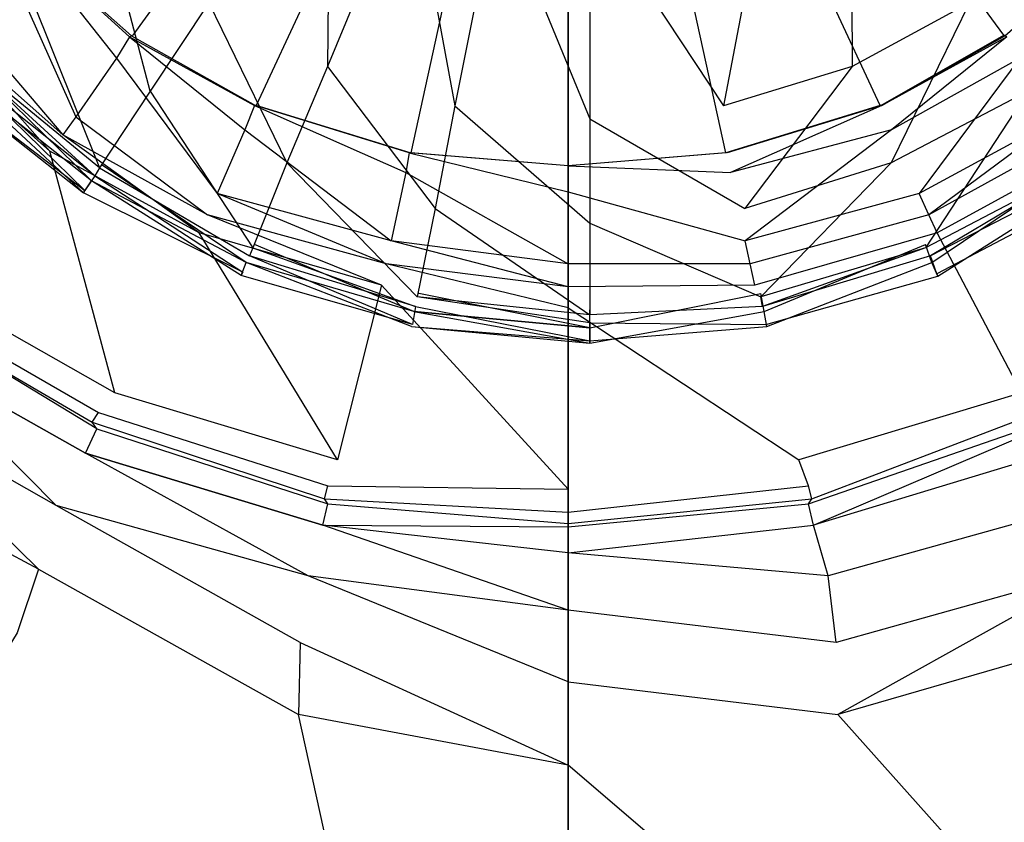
# Model space of a CAD drawing. Extents: x 0 to 0.8, y -0.8 to 0.
# Tile 5 of 15: x 0.366 to 0.427, y -0.485 to -0.436. Entities that reach past the tile are written whole.
import ezdxf

# ---------------------------------------------------------------- set-up
doc = ezdxf.new("R2010")
doc.units = 0
doc.layers.add('L0_GRUPPE_28___REPLACEMTFOREMPT', color=7, linetype='CONTINUOUS')
doc.layers.add('L1_ABLAUF_INF_0___REPLACEMTFORE', color=7, linetype='CONTINUOUS')

msp = doc.modelspace()

# ---------------------------------------------------------------- linework, layer by layer
at = {"layer": 'L0_GRUPPE_28___REPLACEMTFOREMPT', "color": 8}
for points, invisible_edges in [([(0.282472, -0.576262), (0.282472, -0.223738), (0.4, -0.188007), (0.282472, -0.576262)], 10), ([(0.282472, -0.576262), (0.4, -0.188007), (0.4, -0.611993), (0.282472, -0.576262)], 13), ([(0.4, -0.611993), (0.4, -0.188007), (0.517528, -0.223738), (0.4, -0.611993)], 10), ([(0.4, -0.611993), (0.517528, -0.223738), (0.517528, -0.576262), (0.4, -0.611993)], 13), ([(0.4, -0.399987, 0.00584), (0.366666, -0.431057, 0.00584), (0.373335, -0.436855, 0.00584), (0.4, -0.399987, 0.00584)], 14), ([(0.4, -0.399987, 0.00584), (0.373335, -0.436855, 0.00584), (0.3809, -0.441154, 0.00584), (0.4, -0.399987, 0.00584)], 14), ([(0.4, -0.399987, 0.00584), (0.3809, -0.441154, 0.00584), (0.390356, -0.444053, 0.00584), (0.4, -0.399987, 0.00584)], 14), ([(0.4, -0.399987, 0.00584), (0.390356, -0.444053, 0.00584), (0.4, -0.444853, 0.00584), (0.4, -0.399987, 0.00584)], 14), ([(0.433334, -0.431057, 0.00584), (0.4, -0.399987, 0.00584), (0.426665, -0.436855, 0.00584), (0.433334, -0.431057, 0.00584)], 14), ([(0.409644, -0.444053, 0.00584), (0.4, -0.399987, 0.00584), (0.4, -0.444853, 0.00584), (0.409644, -0.444053, 0.00584)], 14), ([(0.4191, -0.441154, 0.00584), (0.4, -0.399987, 0.00584), (0.409644, -0.444053, 0.00584), (0.4191, -0.441154, 0.00584)], 14), ([(0.426665, -0.436855, 0.00584), (0.4, -0.399987, 0.00584), (0.4191, -0.441154, 0.00584), (0.426665, -0.436855, 0.00584)], 14), ([(0.37234, -0.438255, 0.007433), (0.366567, -0.430957, 0.007433), (0.365472, -0.432057, 0.007433), (0.37234, -0.438255, 0.007433)], 13), ([(0.366567, -0.430957, 0.007433), (0.37234, -0.438255, 0.007433), (0.373136, -0.436955, 0.007433), (0.366567, -0.430957, 0.007433)], 14), ([(0.366567, -0.430957, 0.007433), (0.373136, -0.436955, 0.007433), (0.366629, -0.43102, 0.006439), (0.366567, -0.430957, 0.007433)], 14), ([(0.366629, -0.43102, 0.006439), (0.37326, -0.436893, 0.006439), (0.366666, -0.431057, 0.00584), (0.366629, -0.43102, 0.006439)], 14), ([(0.373136, -0.436955, 0.007433), (0.37326, -0.436893, 0.006439), (0.366629, -0.43102, 0.006439), (0.373136, -0.436955, 0.007433)], 14), ([(0.37326, -0.436893, 0.006439), (0.373335, -0.436855, 0.00584), (0.366666, -0.431057, 0.00584), (0.37326, -0.436893, 0.006439)], 14), ([(0.42674, -0.436893, 0.006439), (0.433334, -0.431057, 0.00584), (0.426665, -0.436855, 0.00584), (0.42674, -0.436893, 0.006439)], 14), ([(0.369851, -0.441854, 0.007433), (0.365472, -0.432057, 0.007433), (0.362386, -0.435156, 0.007433), (0.369851, -0.441854, 0.007433)], 13), ([(0.365472, -0.432057, 0.007433), (0.369851, -0.441854, 0.007433), (0.37234, -0.438255, 0.007433), (0.365472, -0.432057, 0.007433)], 14), ([(0.369055, -0.442953, 0.007752), (0.362386, -0.435156, 0.007433), (0.361291, -0.436056, 0.007752), (0.369055, -0.442953, 0.007752)], 13), ([(0.362386, -0.435156, 0.007433), (0.369055, -0.442953, 0.007752), (0.369851, -0.441854, 0.007433), (0.362386, -0.435156, 0.007433)], 14), ([(0.368259, -0.443953, 0.008495), (0.361291, -0.436056, 0.007752), (0.360395, -0.436955, 0.008389), (0.368259, -0.443953, 0.008495)], 14), ([(0.369055, -0.442953, 0.007752), (0.361291, -0.436056, 0.007752), (0.368259, -0.443953, 0.008495), (0.369055, -0.442953, 0.007752)], 14), ([(0.368259, -0.443953, 0.008495), (0.360395, -0.436955, 0.008389), (0.36149, -0.45265, 0.016672), (0.368259, -0.443953, 0.008495)], 14), ([(0.380203, -0.442653, 0.007433), (0.373136, -0.436955, 0.007433), (0.37234, -0.438255, 0.007433), (0.380203, -0.442653, 0.007433)], 13), ([(0.373136, -0.436955, 0.007433), (0.3808, -0.441154, 0.007433), (0.37326, -0.436893, 0.006439), (0.373136, -0.436955, 0.007433)], 14), ([(0.373136, -0.436955, 0.007433), (0.380203, -0.442653, 0.007433), (0.3808, -0.441154, 0.007433), (0.373136, -0.436955, 0.007433)], 14), ([(0.37326, -0.436893, 0.006439), (0.380863, -0.441154, 0.006439), (0.373335, -0.436855, 0.00584), (0.37326, -0.436893, 0.006439)], 14), ([(0.3808, -0.441154, 0.007433), (0.380863, -0.441154, 0.006439), (0.37326, -0.436893, 0.006439), (0.3808, -0.441154, 0.007433)], 14), ([(0.380863, -0.441154, 0.006439), (0.3809, -0.441154, 0.00584), (0.373335, -0.436855, 0.00584), (0.380863, -0.441154, 0.006439)], 14), ([(0.419137, -0.441154, 0.006439), (0.426665, -0.436855, 0.00584), (0.4191, -0.441154, 0.00584), (0.419137, -0.441154, 0.006439)], 14), ([(0.42674, -0.436893, 0.006439), (0.426665, -0.436855, 0.00584), (0.419137, -0.441154, 0.006439), (0.42674, -0.436893, 0.006439)], 14), ([(0.4192, -0.441154, 0.007433), (0.42674, -0.436893, 0.006439), (0.419137, -0.441154, 0.006439), (0.4192, -0.441154, 0.007433)], 14), ([(0.426864, -0.436955, 0.007433), (0.42674, -0.436893, 0.006439), (0.4192, -0.441154, 0.007433), (0.426864, -0.436955, 0.007433)], 14), ([(0.419797, -0.442653, 0.007433), (0.426864, -0.436955, 0.007433), (0.4192, -0.441154, 0.007433), (0.419797, -0.442653, 0.007433)], 13), ([(0.426864, -0.436955, 0.007433), (0.419797, -0.442653, 0.007433), (0.42766, -0.438255, 0.007433), (0.426864, -0.436955, 0.007433)], 14), ([(0.378511, -0.446552, 0.007433), (0.37234, -0.438255, 0.007433), (0.369851, -0.441854, 0.007433), (0.378511, -0.446552, 0.007433)], 13), ([(0.37234, -0.438255, 0.007433), (0.378511, -0.446552, 0.007433), (0.380203, -0.442653, 0.007433), (0.37234, -0.438255, 0.007433)], 14), ([(0.421489, -0.446552, 0.007433), (0.42766, -0.438255, 0.007433), (0.419797, -0.442653, 0.007433), (0.421489, -0.446552, 0.007433)], 13), ([(0.42766, -0.438255, 0.007433), (0.421489, -0.446552, 0.007433), (0.430149, -0.441854, 0.007433), (0.42766, -0.438255, 0.007433)], 14), ([(0.390057, -0.445253, 0.007433), (0.3808, -0.441154, 0.007433), (0.380203, -0.442653, 0.007433), (0.390057, -0.445253, 0.007433)], 13), ([(0.3808, -0.441154, 0.007433), (0.390057, -0.445253, 0.007433), (0.390256, -0.444053, 0.007433), (0.3808, -0.441154, 0.007433)], 14), ([(0.390256, -0.444053, 0.007433), (0.380863, -0.441154, 0.006439), (0.3808, -0.441154, 0.007433), (0.390256, -0.444053, 0.007433)], 14), ([(0.390319, -0.444053, 0.006439), (0.3809, -0.441154, 0.00584), (0.380863, -0.441154, 0.006439), (0.390319, -0.444053, 0.006439)], 14), ([(0.380863, -0.441154, 0.006439), (0.390256, -0.444053, 0.007433), (0.390319, -0.444053, 0.006439), (0.380863, -0.441154, 0.006439)], 13), ([(0.3809, -0.441154, 0.00584), (0.390319, -0.444053, 0.006439), (0.390356, -0.444053, 0.00584), (0.3809, -0.441154, 0.00584)], 13), ([(0.409681, -0.444053, 0.006439), (0.4191, -0.441154, 0.00584), (0.409644, -0.444053, 0.00584), (0.409681, -0.444053, 0.006439)], 13), ([(0.4191, -0.441154, 0.00584), (0.409681, -0.444053, 0.006439), (0.419137, -0.441154, 0.006439), (0.4191, -0.441154, 0.00584)], 14), ([(0.409744, -0.444053, 0.007433), (0.419137, -0.441154, 0.006439), (0.409681, -0.444053, 0.006439), (0.409744, -0.444053, 0.007433)], 13), ([(0.409943, -0.445253, 0.007433), (0.4192, -0.441154, 0.007433), (0.409744, -0.444053, 0.007433), (0.409943, -0.445253, 0.007433)], 13), ([(0.419137, -0.441154, 0.006439), (0.409744, -0.444053, 0.007433), (0.4192, -0.441154, 0.007433), (0.419137, -0.441154, 0.006439)], 14), ([(0.4192, -0.441154, 0.007433), (0.409943, -0.445253, 0.007433), (0.419797, -0.442653, 0.007433), (0.4192, -0.441154, 0.007433)], 14), ([(0.377914, -0.447852, 0.007752), (0.369851, -0.441854, 0.007433), (0.369055, -0.442953, 0.007752), (0.377914, -0.447852, 0.007752)], 13), ([(0.369851, -0.441854, 0.007433), (0.377914, -0.447852, 0.007752), (0.378511, -0.446552, 0.007433), (0.369851, -0.441854, 0.007433)], 14), ([(0.422086, -0.447852, 0.007752), (0.430149, -0.441854, 0.007433), (0.421489, -0.446552, 0.007433), (0.422086, -0.447852, 0.007752)], 13), ([(0.430149, -0.441854, 0.007433), (0.422086, -0.447852, 0.007752), (0.430945, -0.442953, 0.007752), (0.430149, -0.441854, 0.007433)], 14), ([(0.377416, -0.448951, 0.008389), (0.369055, -0.442953, 0.007752), (0.368259, -0.443953, 0.008495), (0.377416, -0.448951, 0.008389)], 14), ([(0.377914, -0.447852, 0.007752), (0.369055, -0.442953, 0.007752), (0.377416, -0.448951, 0.008389), (0.377914, -0.447852, 0.007752)], 14), ([(0.389162, -0.449451, 0.007433), (0.380203, -0.442653, 0.007433), (0.378511, -0.446552, 0.007433), (0.389162, -0.449451, 0.007433)], 13), ([(0.380203, -0.442653, 0.007433), (0.389162, -0.449451, 0.007433), (0.390057, -0.445253, 0.007433), (0.380203, -0.442653, 0.007433)], 14), ([(0.410838, -0.449451, 0.007433), (0.419797, -0.442653, 0.007433), (0.409943, -0.445253, 0.007433), (0.410838, -0.449451, 0.007433)], 13), ([(0.419797, -0.442653, 0.007433), (0.410838, -0.449451, 0.007433), (0.421489, -0.446552, 0.007433), (0.419797, -0.442653, 0.007433)], 14), ([(0.430945, -0.442953, 0.007752), (0.422086, -0.447852, 0.007752), (0.422584, -0.448951, 0.008389), (0.430945, -0.442953, 0.007752)], 14), ([(0.431741, -0.443953, 0.008495), (0.430945, -0.442953, 0.007752), (0.422584, -0.448951, 0.008389), (0.431741, -0.443953, 0.008495)], 14), ([(0.37224, -0.458748, 0.016566), (0.368259, -0.443953, 0.008495), (0.36149, -0.45265, 0.016672), (0.37224, -0.458748, 0.016566)], 14), ([(0.377416, -0.448951, 0.008389), (0.368259, -0.443953, 0.008495), (0.37224, -0.458748, 0.016566), (0.377416, -0.448951, 0.008389)], 14), ([(0.4, -0.446452, 0.007433), (0.390256, -0.444053, 0.007433), (0.390057, -0.445253, 0.007433), (0.4, -0.446452, 0.007433)], 13), ([(0.4, -0.444853, 0.007433), (0.390319, -0.444053, 0.006439), (0.390256, -0.444053, 0.007433), (0.4, -0.444853, 0.007433)], 14), ([(0.390256, -0.444053, 0.007433), (0.4, -0.446452, 0.007433), (0.4, -0.444853, 0.007433), (0.390256, -0.444053, 0.007433)], 14), ([(0.390319, -0.444053, 0.006439), (0.4, -0.444853, 0.007433), (0.4, -0.444853, 0.006439), (0.390319, -0.444053, 0.006439)], 13), ([(0.4, -0.444853, 0.006439), (0.390356, -0.444053, 0.00584), (0.390319, -0.444053, 0.006439), (0.4, -0.444853, 0.006439)], 14), ([(0.390356, -0.444053, 0.00584), (0.4, -0.444853, 0.006439), (0.4, -0.444853, 0.00584), (0.390356, -0.444053, 0.00584)], 13), ([(0.4, -0.444853, 0.007433), (0.409681, -0.444053, 0.006439), (0.4, -0.444853, 0.006439), (0.4, -0.444853, 0.007433)], 13), ([(0.409681, -0.444053, 0.006439), (0.4, -0.444853, 0.007433), (0.409744, -0.444053, 0.007433), (0.409681, -0.444053, 0.006439)], 14), ([(0.4, -0.444853, 0.007433), (0.409943, -0.445253, 0.007433), (0.409744, -0.444053, 0.007433), (0.4, -0.444853, 0.007433)], 14), ([(0.4, -0.444853, 0.006439), (0.409644, -0.444053, 0.00584), (0.4, -0.444853, 0.00584), (0.4, -0.444853, 0.006439)], 13), ([(0.409644, -0.444053, 0.00584), (0.4, -0.444853, 0.006439), (0.409681, -0.444053, 0.006439), (0.409644, -0.444053, 0.00584)], 14), ([(0.431741, -0.443953, 0.008495), (0.422584, -0.448951, 0.008389), (0.42776, -0.458748, 0.016566), (0.431741, -0.443953, 0.008495)], 14), ([(0.409943, -0.445253, 0.007433), (0.4, -0.444853, 0.007433), (0.4, -0.446452, 0.007433), (0.409943, -0.445253, 0.007433)], 13), ([(0.4, -0.450851, 0.007433), (0.390057, -0.445253, 0.007433), (0.389162, -0.449451, 0.007433), (0.4, -0.450851, 0.007433)], 13), ([(0.390057, -0.445253, 0.007433), (0.4, -0.450851, 0.007433), (0.4, -0.446452, 0.007433), (0.390057, -0.445253, 0.007433)], 14), ([(0.4, -0.446452, 0.007433), (0.410838, -0.449451, 0.007433), (0.409943, -0.445253, 0.007433), (0.4, -0.446452, 0.007433)], 14), ([(0.388863, -0.450851, 0.007646), (0.378511, -0.446552, 0.007433), (0.377914, -0.447852, 0.007752), (0.388863, -0.450851, 0.007646)], 14), ([(0.389162, -0.449451, 0.007433), (0.378511, -0.446552, 0.007433), (0.388863, -0.450851, 0.007646), (0.389162, -0.449451, 0.007433)], 14), ([(0.410838, -0.449451, 0.007433), (0.4, -0.446452, 0.007433), (0.4, -0.450851, 0.007433), (0.410838, -0.449451, 0.007433)], 13), ([(0.421489, -0.446552, 0.007433), (0.410838, -0.449451, 0.007433), (0.411137, -0.450851, 0.007646), (0.421489, -0.446552, 0.007433)], 14), ([(0.422086, -0.447852, 0.007752), (0.421489, -0.446552, 0.007433), (0.411137, -0.450851, 0.007646), (0.422086, -0.447852, 0.007752)], 14), ([(0.388564, -0.45215, 0.008177), (0.377914, -0.447852, 0.007752), (0.377416, -0.448951, 0.008389), (0.388564, -0.45215, 0.008177)], 14), ([(0.388863, -0.450851, 0.007646), (0.377914, -0.447852, 0.007752), (0.388564, -0.45215, 0.008177), (0.388863, -0.450851, 0.007646)], 14), ([(0.422086, -0.447852, 0.007752), (0.411137, -0.450851, 0.007646), (0.411436, -0.45215, 0.008177), (0.422086, -0.447852, 0.007752)], 14), ([(0.422584, -0.448951, 0.008389), (0.422086, -0.447852, 0.007752), (0.411436, -0.45215, 0.008177), (0.422584, -0.448951, 0.008389)], 14), ([(0.385877, -0.462847, 0.016353), (0.377416, -0.448951, 0.008389), (0.37224, -0.458748, 0.016566), (0.385877, -0.462847, 0.016353)], 14), ([(0.388564, -0.45215, 0.008177), (0.377416, -0.448951, 0.008389), (0.385877, -0.462847, 0.016353), (0.388564, -0.45215, 0.008177)], 14), ([(0.422584, -0.448951, 0.008389), (0.411436, -0.45215, 0.008177), (0.414123, -0.462847, 0.016353), (0.422584, -0.448951, 0.008389)], 14), ([(0.42776, -0.458748, 0.016566), (0.422584, -0.448951, 0.008389), (0.414123, -0.462847, 0.016353), (0.42776, -0.458748, 0.016566)], 14), ([(0.4, -0.45225, 0.007752), (0.389162, -0.449451, 0.007433), (0.388863, -0.450851, 0.007646), (0.4, -0.45225, 0.007752)], 14), ([(0.4, -0.450851, 0.007433), (0.389162, -0.449451, 0.007433), (0.4, -0.45225, 0.007752), (0.4, -0.450851, 0.007433)], 14), ([(0.411137, -0.450851, 0.007646), (0.410838, -0.449451, 0.007433), (0.4, -0.450851, 0.007433), (0.411137, -0.450851, 0.007646)], 14), ([(0.4, -0.45355, 0.008389), (0.388863, -0.450851, 0.007646), (0.388564, -0.45215, 0.008177), (0.4, -0.45355, 0.008389)], 14), ([(0.4, -0.45225, 0.007752), (0.388863, -0.450851, 0.007646), (0.4, -0.45355, 0.008389), (0.4, -0.45225, 0.007752)], 14), ([(0.411137, -0.450851, 0.007646), (0.4, -0.450851, 0.007433), (0.4, -0.45225, 0.007752), (0.411137, -0.450851, 0.007646)], 14), ([(0.411436, -0.45215, 0.008177), (0.411137, -0.450851, 0.007646), (0.4, -0.45225, 0.007752), (0.411436, -0.45215, 0.008177)], 14), ([(0.360495, -0.45375, 0.018371), (0.371245, -0.459948, 0.018265), (0.36149, -0.45265, 0.016672), (0.360495, -0.45375, 0.018371)], 14), ([(0.37224, -0.458748, 0.016566), (0.36149, -0.45265, 0.016672), (0.371245, -0.459948, 0.018265), (0.37224, -0.458748, 0.016566)], 14), ([(0.4, -0.464646, 0.016672), (0.388564, -0.45215, 0.008177), (0.385877, -0.462847, 0.016353), (0.4, -0.464646, 0.016672)], 13), ([(0.388564, -0.45215, 0.008177), (0.4, -0.464646, 0.016672), (0.4, -0.45355, 0.008389), (0.388564, -0.45215, 0.008177)], 14), ([(0.411436, -0.45215, 0.008177), (0.4, -0.45225, 0.007752), (0.4, -0.45355, 0.008389), (0.411436, -0.45215, 0.008177)], 14), ([(0.4, -0.45355, 0.008389), (0.414123, -0.462847, 0.016353), (0.411436, -0.45215, 0.008177), (0.4, -0.45355, 0.008389)], 14), ([(0.360097, -0.45425, 0.020495), (0.370847, -0.460547, 0.020495), (0.360495, -0.45375, 0.018371), (0.360097, -0.45425, 0.020495)], 14), ([(0.370847, -0.460547, 0.020495), (0.371245, -0.459948, 0.018265), (0.360495, -0.45375, 0.018371), (0.370847, -0.460547, 0.020495)], 14), ([(0.414123, -0.462847, 0.016353), (0.4, -0.45355, 0.008389), (0.4, -0.464646, 0.016672), (0.414123, -0.462847, 0.016353)], 13), ([(0.360097, -0.45425, 0.020495), (0.371145, -0.460947, 0.02368), (0.370847, -0.460547, 0.020495), (0.360097, -0.45425, 0.020495)], 13), ([(0.371145, -0.460947, 0.02368), (0.360097, -0.45425, 0.020495), (0.360196, -0.454549, 0.02368), (0.371145, -0.460947, 0.02368)], 14), ([(0.359101, -0.456049, 0.027291), (0.370449, -0.462447, 0.027185), (0.360196, -0.454549, 0.02368), (0.359101, -0.456049, 0.027291)], 14), ([(0.370449, -0.462447, 0.027185), (0.371145, -0.460947, 0.02368), (0.360196, -0.454549, 0.02368), (0.370449, -0.462447, 0.027185)], 14), ([(0.368657, -0.465646, 0.028565), (0.359101, -0.456049, 0.027291), (0.356812, -0.458948, 0.028459), (0.368657, -0.465646, 0.028565)], 14), ([(0.370449, -0.462447, 0.027185), (0.359101, -0.456049, 0.027291), (0.368657, -0.465646, 0.028565), (0.370449, -0.462447, 0.027185)], 14), ([(0.371245, -0.459948, 0.018265), (0.38528, -0.464446, 0.018052), (0.37224, -0.458748, 0.016566), (0.371245, -0.459948, 0.018265)], 14), ([(0.385877, -0.462847, 0.016353), (0.37224, -0.458748, 0.016566), (0.38528, -0.464446, 0.018052), (0.385877, -0.462847, 0.016353)], 14), ([(0.42776, -0.458748, 0.016566), (0.414123, -0.462847, 0.016353), (0.41472, -0.464446, 0.018052), (0.42776, -0.458748, 0.016566)], 14), ([(0.428755, -0.459948, 0.018265), (0.42776, -0.458748, 0.016566), (0.41472, -0.464446, 0.018052), (0.428755, -0.459948, 0.018265)], 14), ([(0.367562, -0.469545, 0.028565), (0.356812, -0.458948, 0.028459), (0.354324, -0.462447, 0.028565), (0.367562, -0.469545, 0.028565)], 14), ([(0.368657, -0.465646, 0.028565), (0.356812, -0.458948, 0.028459), (0.367562, -0.469545, 0.028565), (0.368657, -0.465646, 0.028565)], 14), ([(0.370847, -0.460547, 0.020495), (0.385081, -0.465246, 0.020495), (0.371245, -0.459948, 0.018265), (0.370847, -0.460547, 0.020495)], 14), ([(0.385081, -0.465246, 0.020495), (0.38528, -0.464446, 0.018052), (0.371245, -0.459948, 0.018265), (0.385081, -0.465246, 0.020495)], 14), ([(0.414919, -0.465246, 0.020495), (0.428755, -0.459948, 0.018265), (0.41472, -0.464446, 0.018052), (0.414919, -0.465246, 0.020495)], 14), ([(0.429153, -0.460547, 0.020495), (0.428755, -0.459948, 0.018265), (0.414919, -0.465246, 0.020495), (0.429153, -0.460547, 0.020495)], 14), ([(0.38528, -0.465546, 0.02368), (0.385081, -0.465246, 0.020495), (0.370847, -0.460547, 0.020495), (0.38528, -0.465546, 0.02368)], 14), ([(0.371145, -0.460947, 0.02368), (0.38528, -0.465546, 0.02368), (0.370847, -0.460547, 0.020495), (0.371145, -0.460947, 0.02368)], 14), ([(0.41472, -0.465546, 0.02368), (0.429153, -0.460547, 0.020495), (0.414919, -0.465246, 0.020495), (0.41472, -0.465546, 0.02368)], 14), ([(0.428855, -0.460947, 0.02368), (0.429153, -0.460547, 0.020495), (0.41472, -0.465546, 0.02368), (0.428855, -0.460947, 0.02368)], 14), ([(0.370449, -0.462447, 0.027185), (0.384981, -0.466845, 0.026866), (0.371145, -0.460947, 0.02368), (0.370449, -0.462447, 0.027185)], 14), ([(0.384981, -0.466845, 0.026866), (0.38528, -0.465546, 0.02368), (0.371145, -0.460947, 0.02368), (0.384981, -0.466845, 0.026866)], 14), ([(0.415019, -0.466845, 0.026866), (0.428855, -0.460947, 0.02368), (0.41472, -0.465546, 0.02368), (0.415019, -0.466845, 0.026866)], 14), ([(0.429551, -0.462447, 0.027185), (0.428855, -0.460947, 0.02368), (0.415019, -0.466845, 0.026866), (0.429551, -0.462447, 0.027185)], 14), ([(0.367562, -0.469545, 0.028565), (0.354324, -0.462447, 0.028565), (0.366268, -0.473443, 0.028671), (0.367562, -0.469545, 0.028565)], 14), ([(0.384085, -0.469944, 0.028565), (0.370449, -0.462447, 0.027185), (0.368657, -0.465646, 0.028565), (0.384085, -0.469944, 0.028565)], 14), ([(0.384981, -0.466845, 0.026866), (0.370449, -0.462447, 0.027185), (0.384085, -0.469944, 0.028565), (0.384981, -0.466845, 0.026866)], 14), ([(0.38528, -0.464446, 0.018052), (0.4, -0.464646, 0.016672), (0.385877, -0.462847, 0.016353), (0.38528, -0.464446, 0.018052)], 14), ([(0.41472, -0.464446, 0.018052), (0.414123, -0.462847, 0.016353), (0.4, -0.464646, 0.016672), (0.41472, -0.464446, 0.018052)], 14), ([(0.429551, -0.462447, 0.027185), (0.415019, -0.466845, 0.026866), (0.415915, -0.469944, 0.028565), (0.429551, -0.462447, 0.027185)], 14), ([(0.431343, -0.465646, 0.028565), (0.429551, -0.462447, 0.027185), (0.415915, -0.469944, 0.028565), (0.431343, -0.465646, 0.028565)], 14), ([(0.385081, -0.465246, 0.020495), (0.4, -0.466046, 0.018371), (0.38528, -0.464446, 0.018052), (0.385081, -0.465246, 0.020495)], 14), ([(0.4, -0.466046, 0.018371), (0.4, -0.464646, 0.016672), (0.38528, -0.464446, 0.018052), (0.4, -0.466046, 0.018371)], 14), ([(0.4, -0.466046, 0.018371), (0.41472, -0.464446, 0.018052), (0.4, -0.464646, 0.016672), (0.4, -0.466046, 0.018371)], 14), ([(0.414919, -0.465246, 0.020495), (0.41472, -0.464446, 0.018052), (0.4, -0.466046, 0.018371), (0.414919, -0.465246, 0.020495)], 14), ([(0.4, -0.466745, 0.020601), (0.4, -0.466046, 0.018371), (0.385081, -0.465246, 0.020495), (0.4, -0.466745, 0.020601)], 14), ([(0.38528, -0.465546, 0.02368), (0.4, -0.466745, 0.020601), (0.385081, -0.465246, 0.020495), (0.38528, -0.465546, 0.02368)], 14), ([(0.4, -0.466745, 0.020601), (0.414919, -0.465246, 0.020495), (0.4, -0.466046, 0.018371), (0.4, -0.466745, 0.020601)], 14), ([(0.41472, -0.465546, 0.02368), (0.414919, -0.465246, 0.020495), (0.4, -0.466745, 0.020601), (0.41472, -0.465546, 0.02368)], 14), ([(0.383587, -0.474043, 0.028671), (0.368657, -0.465646, 0.028565), (0.367562, -0.469545, 0.028565), (0.383587, -0.474043, 0.028671)], 14), ([(0.384085, -0.469944, 0.028565), (0.368657, -0.465646, 0.028565), (0.383587, -0.474043, 0.028671), (0.384085, -0.469944, 0.028565)], 14), ([(0.384981, -0.466845, 0.026866), (0.4, -0.466945, 0.023787), (0.38528, -0.465546, 0.02368), (0.384981, -0.466845, 0.026866)], 14), ([(0.4, -0.466945, 0.023787), (0.4, -0.466745, 0.020601), (0.38528, -0.465546, 0.02368), (0.4, -0.466945, 0.023787)], 14), ([(0.415019, -0.466845, 0.026866), (0.41472, -0.465546, 0.02368), (0.4, -0.466945, 0.023787), (0.415019, -0.466845, 0.026866)], 14), ([(0.4, -0.466945, 0.023787), (0.41472, -0.465546, 0.02368), (0.4, -0.466745, 0.020601), (0.4, -0.466945, 0.023787)], 14), ([(0.431343, -0.465646, 0.028565), (0.415915, -0.469944, 0.028565), (0.416413, -0.474043, 0.028671), (0.431343, -0.465646, 0.028565)], 14), ([(0.432438, -0.469545, 0.028565), (0.431343, -0.465646, 0.028565), (0.416413, -0.474043, 0.028671), (0.432438, -0.469545, 0.028565)], 14), ([(0.4, -0.472044, 0.028671), (0.384981, -0.466845, 0.026866), (0.384085, -0.469944, 0.028565), (0.4, -0.472044, 0.028671)], 14), ([(0.4, -0.468545, 0.027185), (0.4, -0.466945, 0.023787), (0.384981, -0.466845, 0.026866), (0.4, -0.468545, 0.027185)], 14), ([(0.4, -0.468545, 0.027185), (0.384981, -0.466845, 0.026866), (0.4, -0.472044, 0.028671), (0.4, -0.468545, 0.027185)], 14), ([(0.4, -0.468545, 0.027185), (0.415019, -0.466845, 0.026866), (0.4, -0.466945, 0.023787), (0.4, -0.468545, 0.027185)], 14), ([(0.415915, -0.469944, 0.028565), (0.415019, -0.466845, 0.026866), (0.4, -0.468545, 0.027185), (0.415915, -0.469944, 0.028565)], 14), ([(0.415915, -0.469944, 0.028565), (0.4, -0.468545, 0.027185), (0.4, -0.472044, 0.028671), (0.415915, -0.469944, 0.028565)], 14), ([(0.383488, -0.478442, 0.028777), (0.367562, -0.469545, 0.028565), (0.366268, -0.473443, 0.028671), (0.383488, -0.478442, 0.028777)], 13), ([(0.367562, -0.469545, 0.028565), (0.383488, -0.478442, 0.028777), (0.383587, -0.474043, 0.028671), (0.367562, -0.469545, 0.028565)], 14), ([(0.416512, -0.478442, 0.028777), (0.432438, -0.469545, 0.028565), (0.416413, -0.474043, 0.028671), (0.416512, -0.478442, 0.028777)], 13), ([(0.432438, -0.469545, 0.028565), (0.416512, -0.478442, 0.028777), (0.433732, -0.473443, 0.028671), (0.432438, -0.469545, 0.028565)], 14), ([(0.4, -0.476442, 0.028671), (0.384085, -0.469944, 0.028565), (0.383587, -0.474043, 0.028671), (0.4, -0.476442, 0.028671)], 14), ([(0.4, -0.472044, 0.028671), (0.384085, -0.469944, 0.028565), (0.4, -0.476442, 0.028671), (0.4, -0.472044, 0.028671)], 14), ([(0.416413, -0.474043, 0.028671), (0.415915, -0.469944, 0.028565), (0.4, -0.472044, 0.028671), (0.416413, -0.474043, 0.028671)], 14), ([(0.416413, -0.474043, 0.028671), (0.4, -0.472044, 0.028671), (0.4, -0.476442, 0.028671), (0.416413, -0.474043, 0.028671)], 14), ([(0.366268, -0.473443, 0.028671), (0.318414, -0.551291, 0.030708), (0.383488, -0.478442, 0.028777), (0.366268, -0.473443, 0.028671)], 14), ([(0.481586, -0.551291, 0.030708), (0.433732, -0.473443, 0.028671), (0.416512, -0.478442, 0.028777), (0.481586, -0.551291, 0.030708)], 13), ([(0.4, -0.481541, 0.028777), (0.383587, -0.474043, 0.028671), (0.383488, -0.478442, 0.028777), (0.4, -0.481541, 0.028777)], 13), ([(0.383587, -0.474043, 0.028671), (0.4, -0.481541, 0.028777), (0.4, -0.476442, 0.028671), (0.383587, -0.474043, 0.028671)], 14), ([(0.4, -0.476442, 0.028671), (0.416512, -0.478442, 0.028777), (0.416413, -0.474043, 0.028671), (0.4, -0.476442, 0.028671)], 14), ([(0.416512, -0.478442, 0.028777), (0.4, -0.476442, 0.028671), (0.4, -0.481541, 0.028777), (0.416512, -0.478442, 0.028777)], 13), ([(0.4, -0.55323, 0.030703), (0.383488, -0.478442, 0.028777), (0.318414, -0.551291, 0.030708), (0.4, -0.55323, 0.030703)], 14), ([(0.4, -0.481541, 0.028777), (0.383488, -0.478442, 0.028777), (0.4, -0.55323, 0.030703), (0.4, -0.481541, 0.028777)], 14), ([(0.481586, -0.551291, 0.030708), (0.416512, -0.478442, 0.028777), (0.4, -0.481541, 0.028777), (0.481586, -0.551291, 0.030708)], 14), ([(0.481586, -0.551291, 0.030708), (0.4, -0.481541, 0.028777), (0.4, -0.55323, 0.030703), (0.481586, -0.551291, 0.030708)], 14)]:
    msp.add_3dface(points, dxfattribs=dict(at, invisible_edges=invisible_edges))
at = {"layer": 'L1_ABLAUF_INF_0___REPLACEMTFORE', "color": 8}
for points, invisible_edges in [([(0.385273, -0.438774, 0.023975), (0.385373, -0.42388, 0.024931), (0.377992, -0.434875, 0.023975), (0.385273, -0.438774, 0.023975)], 13), ([(0.385373, -0.42388, 0.024931), (0.385273, -0.438774, 0.023975), (0.39036, -0.426479, 0.024931), (0.385373, -0.42388, 0.024931)], 14), ([(0.417388, -0.438774, 0.023975), (0.417288, -0.42388, 0.024931), (0.412302, -0.426479, 0.024931), (0.417388, -0.438774, 0.023975)], 13), ([(0.417288, -0.42388, 0.024931), (0.417388, -0.438774, 0.023975), (0.424569, -0.434875, 0.023975), (0.417288, -0.42388, 0.024931)], 14), ([(0.393053, -0.441173, 0.023975), (0.39036, -0.426479, 0.024931), (0.385273, -0.438774, 0.023975), (0.393053, -0.441173, 0.023975)], 13), ([(0.39036, -0.426479, 0.024931), (0.393053, -0.441173, 0.023975), (0.395646, -0.428178, 0.024931), (0.39036, -0.426479, 0.024931)], 14), ([(0.409509, -0.441173, 0.023975), (0.412302, -0.426479, 0.024931), (0.406916, -0.428278, 0.024931), (0.409509, -0.441173, 0.023975)], 13), ([(0.412302, -0.426479, 0.024931), (0.409509, -0.441173, 0.023975), (0.417388, -0.438774, 0.023975), (0.412302, -0.426479, 0.024931)], 14), ([(0.360937, -0.426979, 0.023444), (0.363132, -0.438274, 0.022913), (0.367021, -0.434276, 0.023444), (0.360937, -0.426979, 0.023444)], 14), ([(0.401331, -0.441972, 0.023975), (0.395646, -0.428178, 0.024931), (0.393053, -0.441173, 0.023975), (0.401331, -0.441972, 0.023975)], 13), ([(0.395646, -0.428178, 0.024931), (0.401331, -0.441972, 0.023975), (0.401331, -0.428778, 0.024931), (0.395646, -0.428178, 0.024931)], 14), ([(0.401331, -0.428778, 0.024931), (0.409509, -0.441173, 0.023975), (0.406916, -0.428278, 0.024931), (0.401331, -0.428778, 0.024931)], 14), ([(0.409509, -0.441173, 0.023975), (0.401331, -0.428778, 0.024931), (0.401331, -0.441972, 0.023975), (0.409509, -0.441173, 0.023975)], 13), ([(0.374402, -0.440273, 0.023444), (0.371609, -0.429677, 0.024081), (0.367021, -0.434276, 0.023444), (0.374402, -0.440273, 0.023444)], 14), ([(0.377992, -0.434875, 0.023975), (0.371609, -0.429677, 0.024081), (0.374402, -0.440273, 0.023444), (0.377992, -0.434875, 0.023975)], 14), ([(0.430952, -0.429677, 0.024081), (0.424569, -0.434875, 0.023975), (0.42816, -0.440273, 0.023444), (0.430952, -0.429677, 0.024081)], 14), ([(0.37131, -0.444971, 0.022913), (0.367021, -0.434276, 0.023444), (0.363132, -0.438274, 0.022913), (0.37131, -0.444971, 0.022913)], 13), ([(0.367021, -0.434276, 0.023444), (0.37131, -0.444971, 0.022913), (0.374402, -0.440273, 0.023444), (0.367021, -0.434276, 0.023444)], 14), ([(0.38278, -0.444671, 0.023444), (0.377992, -0.434875, 0.023975), (0.374402, -0.440273, 0.023444), (0.38278, -0.444671, 0.023444)], 13), ([(0.377992, -0.434875, 0.023975), (0.38278, -0.444671, 0.023444), (0.385273, -0.438774, 0.023975), (0.377992, -0.434875, 0.023975)], 14), ([(0.419782, -0.444671, 0.023444), (0.424569, -0.434875, 0.023975), (0.417388, -0.438774, 0.023975), (0.419782, -0.444671, 0.023444)], 13), ([(0.424569, -0.434875, 0.023975), (0.419782, -0.444671, 0.023444), (0.42816, -0.440273, 0.023444), (0.424569, -0.434875, 0.023975)], 14), ([(0.370412, -0.44637, 0.021958), (0.362633, -0.438774, 0.022807), (0.361835, -0.439573, 0.022064), (0.370412, -0.44637, 0.021958)], 14), ([(0.363132, -0.438274, 0.019728), (0.370811, -0.445771, 0.019515), (0.362334, -0.439073, 0.019515), (0.363132, -0.438274, 0.019728)], 13), ([(0.371011, -0.445471, 0.022807), (0.363132, -0.438274, 0.022913), (0.362633, -0.438774, 0.022807), (0.371011, -0.445471, 0.022807)], 14), ([(0.371011, -0.445471, 0.022807), (0.362633, -0.438774, 0.022807), (0.370412, -0.44637, 0.021958), (0.371011, -0.445471, 0.022807)], 14), ([(0.370811, -0.445771, 0.019515), (0.363132, -0.438274, 0.019728), (0.37141, -0.444771, 0.019728), (0.370811, -0.445771, 0.019515)], 14), ([(0.37131, -0.444971, 0.022913), (0.363132, -0.438274, 0.022913), (0.371011, -0.445471, 0.022807), (0.37131, -0.444971, 0.022913)], 14), ([(0.391856, -0.44747, 0.023444), (0.385273, -0.438774, 0.023975), (0.38278, -0.444671, 0.023444), (0.391856, -0.44747, 0.023444)], 13), ([(0.385273, -0.438774, 0.023975), (0.391856, -0.44747, 0.023444), (0.393053, -0.441173, 0.023975), (0.385273, -0.438774, 0.023975)], 14), ([(0.410806, -0.44747, 0.023444), (0.417388, -0.438774, 0.023975), (0.409509, -0.441173, 0.023975), (0.410806, -0.44747, 0.023444)], 13), ([(0.417388, -0.438774, 0.023975), (0.410806, -0.44747, 0.023444), (0.419782, -0.444671, 0.023444), (0.417388, -0.438774, 0.023975)], 14), ([(0.361705, -0.439703, 0.02079), (0.362334, -0.439073, 0.019515), (0.370315, -0.446515, 0.020736), (0.361705, -0.439703, 0.02079)], 14), ([(0.370315, -0.446515, 0.020736), (0.362334, -0.439073, 0.019515), (0.370811, -0.445771, 0.019515), (0.370315, -0.446515, 0.020736)], 14), ([(0.361705, -0.439703, 0.02079), (0.370412, -0.44637, 0.021958), (0.361835, -0.439573, 0.022064), (0.361705, -0.439703, 0.02079)], 14), ([(0.370412, -0.44637, 0.021958), (0.361705, -0.439703, 0.02079), (0.370315, -0.446515, 0.020736), (0.370412, -0.44637, 0.021958)], 13), ([(0.380685, -0.449869, 0.022913), (0.374402, -0.440273, 0.023444), (0.37131, -0.444971, 0.022913), (0.380685, -0.449869, 0.022913)], 13), ([(0.374402, -0.440273, 0.023444), (0.380685, -0.449869, 0.022913), (0.38278, -0.444671, 0.023444), (0.374402, -0.440273, 0.023444)], 14), ([(0.421876, -0.449869, 0.022913), (0.42816, -0.440273, 0.023444), (0.419782, -0.444671, 0.023444), (0.421876, -0.449869, 0.022913)], 13), ([(0.42816, -0.440273, 0.023444), (0.421876, -0.449869, 0.022913), (0.431251, -0.444971, 0.022913), (0.42816, -0.440273, 0.023444)], 14), ([(0.401331, -0.448369, 0.023444), (0.393053, -0.441173, 0.023975), (0.391856, -0.44747, 0.023444), (0.401331, -0.448369, 0.023444)], 13), ([(0.393053, -0.441173, 0.023975), (0.401331, -0.448369, 0.023444), (0.401331, -0.441972, 0.023975), (0.393053, -0.441173, 0.023975)], 14), ([(0.401331, -0.441972, 0.023975), (0.410806, -0.44747, 0.023444), (0.409509, -0.441173, 0.023975), (0.401331, -0.441972, 0.023975)], 14), ([(0.410806, -0.44747, 0.023444), (0.401331, -0.441972, 0.023975), (0.401331, -0.448369, 0.023444), (0.410806, -0.44747, 0.023444)], 13), ([(0.37141, -0.444771, 0.019728), (0.380286, -0.450768, 0.019515), (0.370811, -0.445771, 0.019515), (0.37141, -0.444771, 0.019728)], 13), ([(0.380286, -0.450768, 0.019515), (0.37141, -0.444771, 0.019728), (0.380785, -0.449669, 0.019728), (0.380286, -0.450768, 0.019515)], 14), ([(0.390759, -0.452868, 0.022913), (0.38278, -0.444671, 0.023444), (0.380685, -0.449869, 0.022913), (0.390759, -0.452868, 0.022913)], 13), ([(0.38278, -0.444671, 0.023444), (0.390759, -0.452868, 0.022913), (0.391856, -0.44747, 0.023444), (0.38278, -0.444671, 0.023444)], 14), ([(0.411803, -0.452868, 0.022913), (0.419782, -0.444671, 0.023444), (0.410806, -0.44747, 0.023444), (0.411803, -0.452868, 0.022913)], 13), ([(0.419782, -0.444671, 0.023444), (0.411803, -0.452868, 0.022913), (0.421876, -0.449869, 0.022913), (0.419782, -0.444671, 0.023444)], 14), ([(0.431152, -0.444771, 0.019728), (0.422275, -0.450768, 0.019515), (0.421876, -0.449669, 0.019728), (0.431152, -0.444771, 0.019728)], 13), ([(0.422275, -0.450768, 0.019515), (0.431152, -0.444771, 0.019728), (0.43185, -0.445771, 0.019515), (0.422275, -0.450768, 0.019515)], 14), ([(0.380087, -0.451368, 0.021958), (0.371011, -0.445471, 0.022807), (0.370412, -0.44637, 0.021958), (0.380087, -0.451368, 0.021958)], 13), ([(0.380486, -0.450369, 0.022807), (0.37131, -0.444971, 0.022913), (0.371011, -0.445471, 0.022807), (0.380486, -0.450369, 0.022807)], 13), ([(0.371011, -0.445471, 0.022807), (0.380087, -0.451368, 0.021958), (0.380486, -0.450369, 0.022807), (0.371011, -0.445471, 0.022807)], 14), ([(0.37131, -0.444971, 0.022913), (0.380486, -0.450369, 0.022807), (0.380685, -0.449869, 0.022913), (0.37131, -0.444971, 0.022913)], 14), ([(0.422175, -0.450369, 0.022807), (0.431251, -0.444971, 0.022913), (0.421876, -0.449869, 0.022913), (0.422175, -0.450369, 0.022807)], 13), ([(0.431251, -0.444971, 0.022913), (0.422175, -0.450369, 0.022807), (0.43165, -0.445471, 0.022807), (0.431251, -0.444971, 0.022913)], 14), ([(0.43165, -0.445471, 0.022807), (0.422175, -0.450369, 0.022807), (0.422574, -0.451468, 0.021958), (0.43165, -0.445471, 0.022807)], 14), ([(0.432249, -0.44637, 0.021958), (0.43165, -0.445471, 0.022807), (0.422574, -0.451468, 0.021958), (0.432249, -0.44637, 0.021958)], 14), ([(0.370315, -0.446515, 0.020736), (0.370811, -0.445771, 0.019515), (0.379982, -0.451562, 0.020736), (0.370315, -0.446515, 0.020736)], 14), ([(0.379982, -0.451562, 0.020736), (0.370811, -0.445771, 0.019515), (0.380286, -0.450768, 0.019515), (0.379982, -0.451562, 0.020736)], 14), ([(0.43185, -0.445771, 0.019515), (0.422629, -0.451612, 0.020736), (0.422275, -0.450768, 0.019515), (0.43185, -0.445771, 0.019515)], 13), ([(0.422629, -0.451612, 0.020736), (0.43185, -0.445771, 0.019515), (0.432347, -0.446515, 0.020736), (0.422629, -0.451612, 0.020736)], 14), ([(0.370412, -0.44637, 0.021958), (0.370315, -0.446515, 0.020736), (0.380087, -0.451368, 0.021958), (0.370412, -0.44637, 0.021958)], 14), ([(0.380087, -0.451368, 0.021958), (0.370315, -0.446515, 0.020736), (0.379982, -0.451562, 0.020736), (0.380087, -0.451368, 0.021958)], 14), ([(0.432249, -0.44637, 0.021958), (0.422574, -0.451468, 0.021958), (0.432347, -0.446515, 0.020736), (0.432249, -0.44637, 0.021958)], 14), ([(0.422574, -0.451468, 0.021958), (0.422629, -0.451612, 0.020736), (0.432347, -0.446515, 0.020736), (0.422574, -0.451468, 0.021958)], 14), ([(0.401331, -0.453967, 0.022913), (0.391856, -0.44747, 0.023444), (0.390759, -0.452868, 0.022913), (0.401331, -0.453967, 0.022913)], 13), ([(0.391856, -0.44747, 0.023444), (0.401331, -0.453967, 0.022913), (0.401331, -0.448369, 0.023444), (0.391856, -0.44747, 0.023444)], 14), ([(0.401331, -0.448369, 0.023444), (0.411803, -0.452868, 0.022913), (0.410806, -0.44747, 0.023444), (0.401331, -0.448369, 0.023444)], 14), ([(0.411803, -0.452868, 0.022913), (0.401331, -0.448369, 0.023444), (0.401331, -0.453967, 0.022913), (0.411803, -0.452868, 0.022913)], 13), ([(0.380785, -0.449669, 0.019728), (0.390559, -0.453767, 0.019515), (0.380286, -0.450768, 0.019515), (0.380785, -0.449669, 0.019728)], 13), ([(0.390559, -0.453767, 0.019515), (0.380785, -0.449669, 0.019728), (0.390858, -0.452668, 0.019728), (0.390559, -0.453767, 0.019515)], 14), ([(0.421876, -0.449669, 0.019728), (0.412002, -0.453767, 0.019515), (0.411803, -0.452668, 0.019728), (0.421876, -0.449669, 0.019728)], 13), ([(0.412002, -0.453767, 0.019515), (0.421876, -0.449669, 0.019728), (0.422275, -0.450768, 0.019515), (0.412002, -0.453767, 0.019515)], 14), ([(0.390659, -0.453467, 0.022807), (0.380685, -0.449869, 0.022913), (0.380486, -0.450369, 0.022807), (0.390659, -0.453467, 0.022807)], 13), ([(0.380685, -0.449869, 0.022913), (0.390659, -0.453467, 0.022807), (0.390759, -0.452868, 0.022913), (0.380685, -0.449869, 0.022913)], 14), ([(0.411903, -0.453467, 0.022807), (0.421876, -0.449869, 0.022913), (0.411803, -0.452868, 0.022913), (0.411903, -0.453467, 0.022807)], 13), ([(0.421876, -0.449869, 0.022913), (0.411903, -0.453467, 0.022807), (0.422175, -0.450369, 0.022807), (0.421876, -0.449869, 0.022913)], 14), ([(0.379982, -0.451562, 0.020736), (0.380286, -0.450768, 0.019515), (0.390405, -0.45469, 0.020736), (0.379982, -0.451562, 0.020736)], 14), ([(0.390459, -0.454567, 0.021958), (0.380486, -0.450369, 0.022807), (0.380087, -0.451368, 0.021958), (0.390459, -0.454567, 0.021958)], 14), ([(0.390405, -0.45469, 0.020736), (0.380286, -0.450768, 0.019515), (0.390559, -0.453767, 0.019515), (0.390405, -0.45469, 0.020736)], 14), ([(0.390659, -0.453467, 0.022807), (0.380486, -0.450369, 0.022807), (0.390459, -0.454567, 0.021958), (0.390659, -0.453467, 0.022807)], 14), ([(0.422175, -0.450369, 0.022807), (0.411903, -0.453467, 0.022807), (0.412102, -0.454567, 0.021958), (0.422175, -0.450369, 0.022807)], 14), ([(0.422275, -0.450768, 0.019515), (0.412156, -0.45469, 0.020736), (0.412002, -0.453767, 0.019515), (0.422275, -0.450768, 0.019515)], 13), ([(0.422574, -0.451468, 0.021958), (0.422175, -0.450369, 0.022807), (0.412102, -0.454567, 0.021958), (0.422574, -0.451468, 0.021958)], 14), ([(0.412156, -0.45469, 0.020736), (0.422275, -0.450768, 0.019515), (0.422629, -0.451612, 0.020736), (0.412156, -0.45469, 0.020736)], 14), ([(0.380087, -0.451368, 0.021958), (0.379982, -0.451562, 0.020736), (0.390459, -0.454567, 0.021958), (0.380087, -0.451368, 0.021958)], 14), ([(0.412102, -0.454567, 0.021958), (0.422629, -0.451612, 0.020736), (0.422574, -0.451468, 0.021958), (0.412102, -0.454567, 0.021958)], 14), ([(0.390459, -0.454567, 0.021958), (0.379982, -0.451562, 0.020736), (0.390405, -0.45469, 0.020736), (0.390459, -0.454567, 0.021958)], 14), ([(0.422629, -0.451612, 0.020736), (0.412102, -0.454567, 0.021958), (0.412156, -0.45469, 0.020736), (0.422629, -0.451612, 0.020736)], 13), ([(0.390858, -0.452668, 0.019728), (0.401331, -0.454767, 0.019515), (0.390559, -0.453767, 0.019515), (0.390858, -0.452668, 0.019728)], 13), ([(0.401331, -0.454767, 0.019515), (0.390858, -0.452668, 0.019728), (0.401331, -0.453667, 0.019728), (0.401331, -0.454767, 0.019515)], 14), ([(0.411803, -0.452668, 0.019728), (0.401331, -0.454767, 0.019515), (0.401331, -0.453667, 0.019728), (0.411803, -0.452668, 0.019728)], 13), ([(0.401331, -0.454767, 0.019515), (0.411803, -0.452668, 0.019728), (0.412002, -0.453767, 0.019515), (0.401331, -0.454767, 0.019515)], 14), ([(0.401331, -0.454467, 0.022807), (0.390759, -0.452868, 0.022913), (0.390659, -0.453467, 0.022807), (0.401331, -0.454467, 0.022807)], 14), ([(0.401331, -0.453967, 0.022913), (0.390759, -0.452868, 0.022913), (0.401331, -0.454467, 0.022807), (0.401331, -0.453967, 0.022913)], 14), ([(0.411903, -0.453467, 0.022807), (0.411803, -0.452868, 0.022913), (0.401331, -0.453967, 0.022913), (0.411903, -0.453467, 0.022807)], 14), ([(0.390559, -0.453767, 0.019515), (0.401331, -0.4557, 0.020736), (0.390405, -0.45469, 0.020736), (0.390559, -0.453767, 0.019515)], 14), ([(0.401331, -0.455566, 0.021958), (0.390659, -0.453467, 0.022807), (0.390459, -0.454567, 0.021958), (0.401331, -0.455566, 0.021958)], 13), ([(0.401331, -0.4557, 0.020736), (0.390559, -0.453767, 0.019515), (0.401331, -0.454767, 0.019515), (0.401331, -0.4557, 0.020736)], 13), ([(0.390659, -0.453467, 0.022807), (0.401331, -0.455566, 0.021958), (0.401331, -0.454467, 0.022807), (0.390659, -0.453467, 0.022807)], 14), ([(0.401331, -0.454467, 0.022807), (0.412102, -0.454567, 0.021958), (0.411903, -0.453467, 0.022807), (0.401331, -0.454467, 0.022807)], 14), ([(0.411903, -0.453467, 0.022807), (0.401331, -0.453967, 0.022913), (0.401331, -0.454467, 0.022807), (0.411903, -0.453467, 0.022807)], 14), ([(0.412002, -0.453767, 0.019515), (0.401331, -0.4557, 0.020736), (0.401331, -0.454767, 0.019515), (0.412002, -0.453767, 0.019515)], 13), ([(0.401331, -0.4557, 0.020736), (0.412002, -0.453767, 0.019515), (0.412156, -0.45469, 0.020736), (0.401331, -0.4557, 0.020736)], 14), ([(0.412102, -0.454567, 0.021958), (0.401331, -0.454467, 0.022807), (0.401331, -0.455566, 0.021958), (0.412102, -0.454567, 0.021958)], 13), ([(0.390405, -0.45469, 0.020736), (0.401331, -0.455566, 0.021958), (0.390459, -0.454567, 0.021958), (0.390405, -0.45469, 0.020736)], 14), ([(0.401331, -0.455566, 0.021958), (0.390405, -0.45469, 0.020736), (0.401331, -0.4557, 0.020736), (0.401331, -0.455566, 0.021958)], 13), ([(0.401331, -0.455566, 0.021958), (0.412156, -0.45469, 0.020736), (0.412102, -0.454567, 0.021958), (0.401331, -0.455566, 0.021958)], 14), ([(0.412156, -0.45469, 0.020736), (0.401331, -0.455566, 0.021958), (0.401331, -0.4557, 0.020736), (0.412156, -0.45469, 0.020736)], 13)]:
    msp.add_3dface(points, dxfattribs=dict(at, invisible_edges=invisible_edges))

doc.saveas('drawing.dxf')
